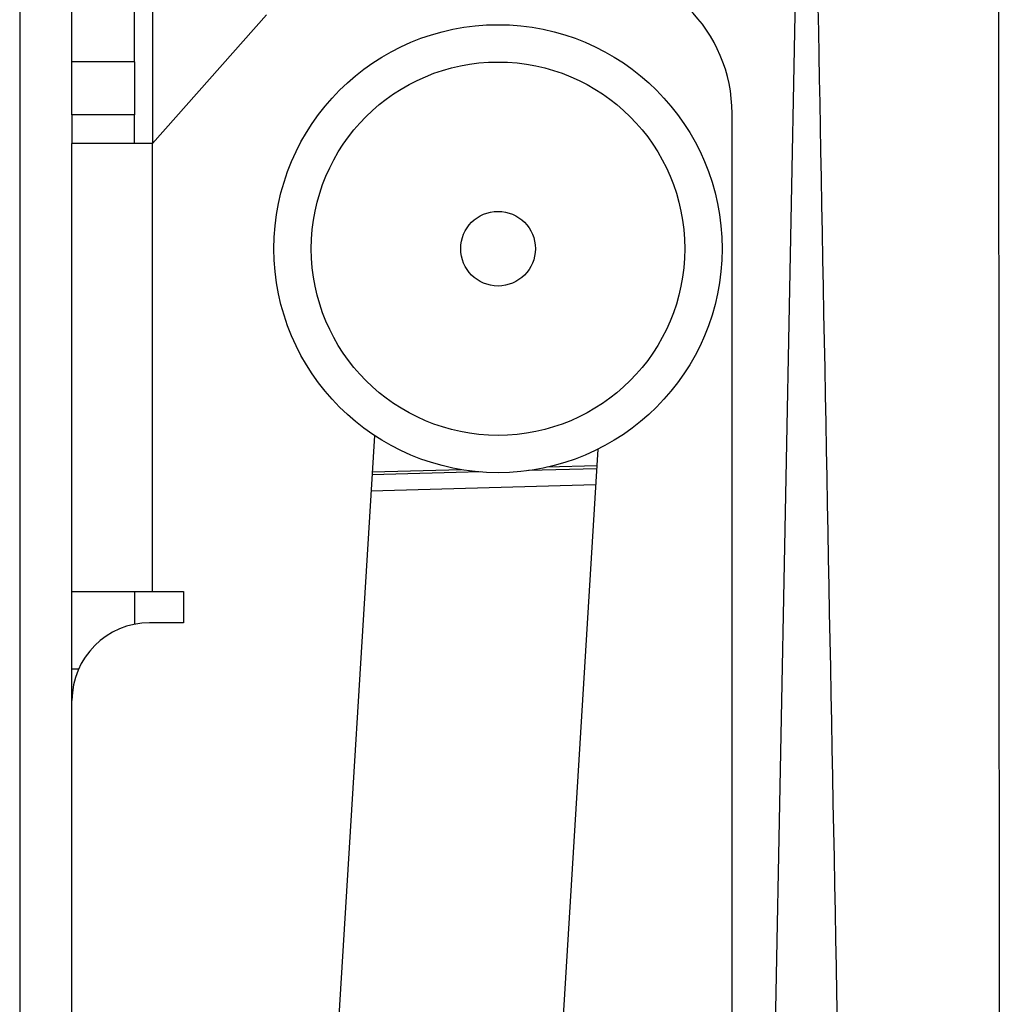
# Model space of a CAD drawing. Header units: millimetres. Extents: x 3619 to 4737, y 1503 to 2366.
# Tile 10 of 256: x 3731 to 3745, y 1926 to 1940. Entities that reach past the tile are written whole.
import ezdxf

# ---------------------------------------------------------------- set-up
doc = ezdxf.new("R2010")
doc.units = ezdxf.units.MM

msp = doc.modelspace()

# ---------------------------------------------------------------- linework, layer by layer
at = {"color": 7, "linetype": 'Continuous', "lineweight": 30}
for p, q in [((3745.2527, 1958.8738), (3745.2883, 1905.0692)), ((3731.3958, 1943.2685), (3731.3958, 1862.711)), ((3732.1358, 1939.5529), (3732.1358, 1941.1629)), ((3733.0214, 1939.5529), (3733.0214, 1941.1629)), ((3733.2754, 1938.3962), (3734.8907, 1940.2221)), ((3733.0214, 1939.5529), (3732.1358, 1939.5529)), ((3732.1358, 1938.8045), (3732.1358, 1939.5529)), ((3733.0214, 1939.5529), (3733.0214, 1938.8045)), ((3733.0214, 1938.8045), (3732.1358, 1938.8045)), ((3732.1358, 1938.8045), (3732.1358, 1938.3962)), ((3733.0214, 1938.3962), (3733.0214, 1938.8045)), ((3741.4881, 1925.3067), (3741.4881, 1938.8196)), ((3733.2754, 1938.3962), (3732.1358, 1938.3962)), ((3732.1358, 1932.0462), (3732.1358, 1938.3962)), ((3733.2754, 1932.0462), (3733.2754, 1938.3962)), ((3736.4202, 1934.2584), (3734.5857, 1904.2647)), ((3737.7548, 1904.0709), (3739.5893, 1934.0646)), ((3732.1358, 1932.0462), (3733.2754, 1932.0462)), ((3732.1358, 1930.9456), (3732.1358, 1932.0462)), ((3733.0214, 1932.0462), (3733.0214, 1931.5822)), ((3733.2754, 1932.0462), (3733.7183, 1932.0462)), ((3733.7183, 1932.0462), (3733.7183, 1931.6034)), ((3733.7183, 1931.6034), (3733.2365, 1931.6034)), ((3732.1358, 1930.5028), (3732.1358, 1930.9456)), ((3732.1358, 1899.723), (3732.1358, 1930.5028))]:
    msp.add_line(p, q, dxfattribs=at)
at = {"color": 8, "linetype": 'Continuous', "lineweight": 30}
for p, q in [((3742.5347, 1948.4755), (3741.9185, 1916.5757)), ((3733.2754, 1943.2228), (3733.2754, 1938.3962)), ((3737.9186, 1933.7412), (3736.386, 1933.6983)), ((3737.6567, 1933.7732), (3736.3884, 1933.7377)), ((3739.5724, 1933.7875), (3738.6035, 1933.7604)), ((3739.5748, 1933.8269), (3738.8631, 1933.807)), ((3739.5583, 1933.5568), (3736.3719, 1933.4676)), ((3732.2288, 1930.9456), (3732.1358, 1930.9456))]:
    msp.add_line(p, q, dxfattribs=at)
at = {"color": 7, "linetype": 'Continuous', "lineweight": 30}
for radius in [3.175, 2.6458, 0.5292]:
    msp.add_circle((3738.1726, 1936.906), radius, dxfattribs=at)
for centre, radius, start, end in [((3739.3714, 1938.8196), 2.1167, 0, 90), ((3733.2365, 1930.5028), 1.1007, 90, 180)]:
    msp.add_arc(centre, radius, start, end, dxfattribs=at)
msp.add_open_spline([(3743.2243, 1913.6317), (3743.062, 1921.8526), (3742.8284, 1933.6919), (3742.5868, 1947.1161), (3742.4242, 1952.5815), (3742.4371, 1954.4292), (3742.4389, 1954.6911)], degree=3, knots=[0, 0, 0, 0, 0.60065389, 0.86502349, 0.98087049, 1, 1, 1, 1], dxfattribs=at)

doc.saveas('drawing.dxf')
